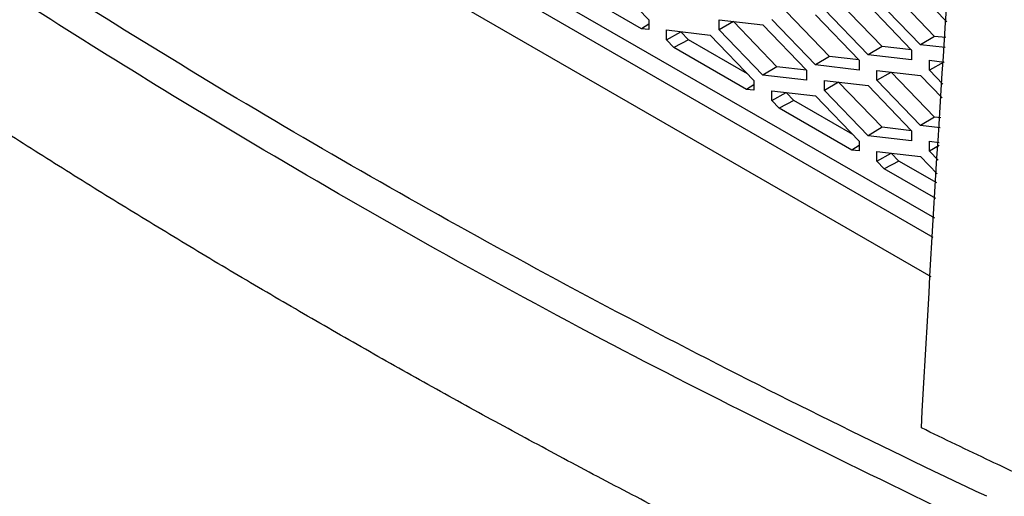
# Model space of a CAD drawing. Header units: millimetres. Extents: x 82 to 1002, y -172 to 1064.
# Tile 149 of 159: x 838 to 858, y 864 to 873. Entities that reach past the tile are written whole.
import ezdxf

# ---------------------------------------------------------------- set-up
doc = ezdxf.new("R2010")
doc.units = ezdxf.units.MM

msp = doc.modelspace()

# ---------------------------------------------------------------- linework, layer by layer
at = {"color": 7, "linetype": 'Continuous', "lineweight": 25}
for p, q in [((839.269, 879.027), (856.351, 869.166)), ((856.327, 868.772), (838.916, 878.823)), ((838.209, 878.414), (856.277, 867.984)), ((849.706, 874.084), (850.587, 873.168)), ((850.44, 872.987), (848.973, 873.833)), ((856.353, 872.833), (855.478, 873.743)), ((856.07, 873.676), (856.599, 873.126)), ((855.293, 872.629), (854.417, 873.539)), ((855.01, 873.472), (855.89, 872.557)), ((856.07, 872.664), (855.19, 873.579)), ((854.232, 872.424), (853.356, 873.334)), ((855.01, 872.459), (854.129, 873.374)), ((850.587, 873.08), (850.44, 872.987)), ((850.587, 873.168), (850.587, 872.97)), ((852.008, 872.966), (852.008, 873.165)), ((852.008, 873.165), (852.888, 873.063)), ((852.296, 873.13), (852.008, 872.966)), ((852.296, 873.13), (852.296, 873.132)), ((853.171, 872.22), (852.296, 873.13)), ((853.949, 872.255), (853.069, 873.17)), ((853.949, 873.267), (854.83, 872.352)), ((850.587, 872.97), (850.44, 872.987)), ((850.947, 872.961), (851.828, 872.859)), ((850.947, 872.762), (850.947, 872.961)), ((850.947, 872.762), (851.235, 872.926)), ((851.235, 872.926), (851.235, 872.927)), ((851.39, 872.764), (851.235, 872.926)), ((852.888, 872.051), (852.008, 872.966)), ((852.888, 873.063), (853.769, 872.148)), ((851.094, 872.609), (850.947, 872.762)), ((851.39, 872.764), (851.094, 872.609)), ((852.579, 872.078), (851.39, 872.764)), ((851.828, 872.859), (852.708, 871.944)), ((856.353, 872.833), (856.07, 872.664)), ((856.579, 872.807), (856.353, 872.833)), ((852.561, 871.762), (851.094, 872.609)), ((855.293, 872.629), (855.01, 872.459)), ((855.887, 872.56), (855.293, 872.629)), ((855.89, 872.557), (855.89, 872.358)), ((856.567, 872.606), (856.07, 872.664)), ((854.232, 872.424), (853.949, 872.255)), ((854.826, 872.356), (854.232, 872.424)), ((854.83, 872.352), (854.83, 872.153)), ((855.89, 872.358), (855.01, 872.459)), ((856.25, 872.349), (856.549, 872.314)), ((856.25, 872.15), (856.25, 872.349)), ((856.538, 872.314), (856.25, 872.15)), ((856.538, 872.314), (856.538, 872.316)), ((853.171, 872.22), (852.888, 872.051)), ((853.766, 872.152), (853.171, 872.22)), ((853.769, 872.148), (853.769, 871.949)), ((854.83, 872.153), (853.949, 872.255)), ((855.19, 872.144), (856.07, 872.043)), ((855.19, 871.946), (855.19, 872.144)), ((855.19, 871.946), (855.478, 872.11)), ((855.478, 872.11), (855.478, 872.111)), ((856.353, 871.2), (855.478, 872.11)), ((856.521, 871.869), (856.25, 872.15)), ((852.708, 871.944), (852.708, 871.745)), ((853.769, 871.949), (852.888, 872.051)), ((854.129, 871.741), (854.129, 871.94)), ((854.129, 871.94), (855.01, 871.839)), ((854.417, 871.906), (854.129, 871.741)), ((854.417, 871.906), (854.417, 871.907)), ((855.293, 870.996), (854.417, 871.906)), ((856.07, 871.03), (855.19, 871.946)), ((856.07, 872.043), (856.503, 871.593)), ((852.708, 871.855), (852.561, 871.762)), ((852.708, 871.745), (852.561, 871.762)), ((853.069, 871.736), (853.949, 871.634)), ((853.069, 871.537), (853.069, 871.736)), ((853.069, 871.537), (853.356, 871.701)), ((853.356, 871.701), (853.356, 871.703)), ((853.512, 871.54), (853.356, 871.701)), ((855.01, 870.826), (854.129, 871.741)), ((855.01, 871.839), (855.89, 870.924)), ((853.216, 871.384), (853.069, 871.537)), ((853.512, 871.54), (853.216, 871.384)), ((854.7, 870.854), (853.512, 871.54)), ((853.949, 871.634), (854.83, 870.719)), ((854.683, 870.537), (853.216, 871.384)), ((856.353, 871.2), (856.07, 871.03)), ((856.478, 871.186), (856.353, 871.2)), ((855.293, 870.996), (855.01, 870.826)), ((855.887, 870.927), (855.293, 870.996)), ((855.89, 870.924), (855.89, 870.725)), ((856.465, 870.985), (856.07, 871.03)), ((854.83, 870.719), (854.83, 870.52)), ((855.89, 870.725), (855.01, 870.826)), ((856.25, 870.716), (856.447, 870.693)), ((856.25, 870.517), (856.25, 870.716)), ((854.83, 870.631), (854.683, 870.537)), ((854.83, 870.52), (854.683, 870.537)), ((855.19, 870.511), (856.07, 870.41)), ((855.19, 870.312), (855.19, 870.511)), ((856.443, 870.627), (856.25, 870.517)), ((856.425, 870.336), (856.25, 870.517)), ((855.19, 870.312), (855.478, 870.477)), ((855.337, 870.16), (855.19, 870.312)), ((855.633, 870.315), (855.337, 870.16)), ((855.478, 870.477), (855.478, 870.478)), ((855.633, 870.315), (855.478, 870.477)), ((856.396, 869.875), (855.633, 870.315)), ((856.07, 870.41), (856.407, 870.06)), ((856.376, 869.56), (855.337, 870.16))]:
    msp.add_line(p, q, dxfattribs=at)
for points, knots in [([(856.086, 864.928), (856.29, 868.559), (856.693, 875.755), (857.386, 883.088), (857.73, 886.72)], [0, 0, 0, 0, 0.5046533, 1, 1, 1, 1]), ([(860.831, 883.184), (860.246, 878.693), (859.067, 869.651), (857.807, 856.27), (856.915, 843.005), (856.446, 829.955), (856.355, 817.109), (856.639, 808.753), (856.781, 804.574)], [0, 0, 0, 0, 0.164852, 0.331882, 0.498911, 0.665941, 0.83297, 1, 1, 1, 1]), ([(857.406, 863.547), (852.873, 865.683), (848.526, 867.95), (840.251, 872.728), (836.322, 875.237), (832.622, 877.854)], [0, 0, 0, 0, 0.5, 0.5, 1, 1, 1, 1]), ([(843.952, 867.041), (843.731, 867.169), (843.29, 867.425), (842.631, 867.811), (841.976, 868.199), (841.325, 868.589), (840.678, 868.981), (840.034, 869.375), (839.393, 869.771), (838.757, 870.168), (838.124, 870.568), (837.494, 870.969), (836.868, 871.373), (836.246, 871.778), (835.627, 872.185), (835.013, 872.594), (834.401, 873.005), (833.996, 873.281), (833.794, 873.419)], [0, 0, 0, 0, 0.0625295, 0.1250471, 0.1875544, 0.2500533, 0.3125453, 0.3750323, 0.4375159, 0.4999978, 0.5624798, 0.6249637, 0.687451, 0.7499435, 0.8124429, 0.874951, 0.9374695, 1, 1, 1, 1]), ([(855.023, 861.166), (854.784, 861.283), (854.306, 861.517), (853.592, 861.87), (852.882, 862.226), (852.175, 862.584), (851.471, 862.944), (850.771, 863.306), (850.074, 863.67), (849.38, 864.036), (848.69, 864.404), (848.003, 864.775), (847.319, 865.147), (846.639, 865.522), (845.962, 865.898), (845.289, 866.277), (844.618, 866.658), (844.174, 866.913), (843.952, 867.041)], [0, 0, 0, 0, 0.0625299, 0.1250479, 0.1875555, 0.2500545, 0.3125467, 0.3750337, 0.4375173, 0.4999992, 0.5624811, 0.6249648, 0.6874519, 0.7499442, 0.8124435, 0.8749514, 0.9374697, 1, 1, 1, 1]), ([(858.583, 863.741), (858.214, 863.913), (857.376, 864.304), (856.549, 864.704), (856.086, 864.928)], [0, 0, 0, 0, 0.4394421, 1, 1, 1, 1])]:
    msp.add_open_spline(points, degree=3, knots=knots, dxfattribs=at)
at = {"color": 8, "linetype": 'Continuous', "lineweight": 25}
msp.add_open_spline([(856.797, 863.136), (854.464, 864.274), (849.632, 866.632), (843.265, 870.224), (837.5, 873.764), (834.196, 876.038), (832.544, 877.176)], degree=3, knots=[0, 0, 0, 0, 0.266295, 0.551616, 0.775808, 1, 1, 1, 1], dxfattribs=at)

doc.saveas('drawing.dxf')
